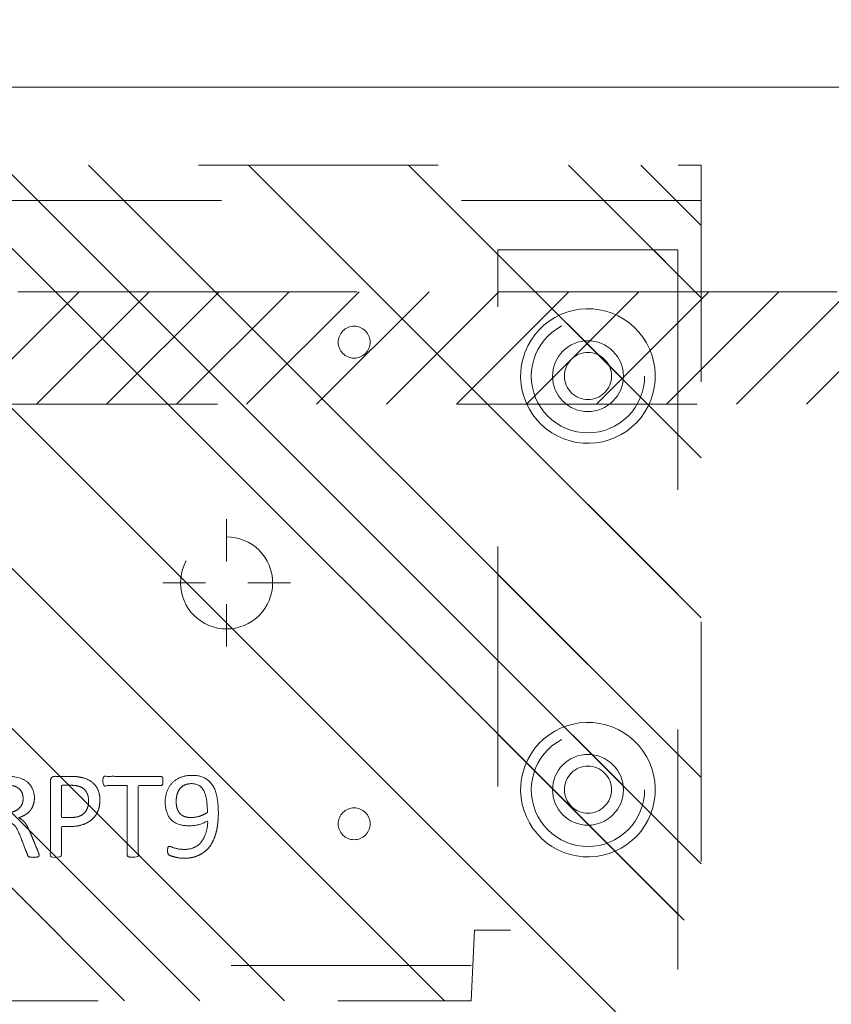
# Model space of a CAD drawing. Header units: inches. Extents: x -490 to -273, y -225 to 16.
# Tile 62 of 67: x -359.66 to -355.15, y 7.32 to 12.79. Entities that reach past the tile are written whole.
import ezdxf

# ---------------------------------------------------------------- set-up
doc = ezdxf.new("R2010")
doc.units = ezdxf.units.IN
doc.header["$LTSCALE"] = 32
doc.header["$MEASUREMENT"] = 0
doc.header["$PDMODE"] = 1
doc.header["$PDSIZE"] = -2
doc.linetypes.add('Dash Style-1', pattern=[0.083328, 0.041656, -0.041672])
for name, color, linetype, lineweight in [('DashLine', 7, 'Dash Style-1', 13), ('DashLineFill', 7, 'Dash Style-1', 13), ('Drawing', 7, 'Continuous', 18), ('Metal-DeskStructure', 7, 'Continuous', 13), ('None', 7, 'Continuous', 18), ('SolidLine', 7, 'Continuous', 15), ('Wood_1-H', 7, 'Continuous', 13)]:
    doc.layers.add(name, color=color, linetype=linetype, lineweight=lineweight)
doc.layers.add('Electrical', color=1, linetype='Dash Style-1', lineweight=15, true_color=0xff0000)
pattern_1 = [(45, (0, 0), (-1.61302, 1.93572), []), (45, (-1.0608, 1.0608), (-0.472346, 0.416761), [])]

# ---------------------------------------------------------------- blocks, each defined once
blk = doc.blocks.new('1BRPX7-Util_Bkt_Lg-M (2D)')
at = {"layer": 'DashLineFill', "linetype": 'Continuous', "lineweight": 13}
h = blk.add_hatch(dxfattribs=at)
h.set_pattern_fill('Steel', color=253, style=0, pattern_type=2)
h.set_pattern_definition(pattern_1)
edge = h.paths.add_edge_path()
edge.add_line((-4.4685, 7.4055), (-3.1299, 7.4055))
edge.add_line((-3.1299, 7.4055), (-3.1299, -2.0118))
edge.add_line((-3.1299, -2.0118), (-4.4685, -2.0118))
edge.add_line((-4.4685, -2.0118), (-4.4685, -2.1457))
edge.add_line((-4.4685, -2.1457), (-2.4213, -2.1457))
edge.add_line((-2.4213, -2.1457), (-2.4213, -2.5236))
edge.add_arc((-2.3031, -2.5236), 0.1181, 180, 270)
edge.add_line((-2.3031, -2.6417), (2.3031, -2.6417))
edge.add_arc((2.3031, -2.5236), 0.1181, 270, 360)
edge.add_line((2.4213, -2.5236), (2.4213, -2.1457))
edge.add_line((2.4213, -2.1457), (4.4685, -2.1457))
edge.add_line((4.4685, -2.1457), (4.4685, -2.0118))
edge.add_line((4.4685, -2.0118), (3.1299, -2.0118))
edge.add_line((3.1299, -2.0118), (3.1299, 7.4055))
edge.add_line((3.1299, 7.4055), (4.4685, 7.4055))
edge.add_line((4.4685, 7.4055), (4.4685, 7.5394))
edge.add_line((4.4685, 7.5394), (2.4213, 7.5394))
edge.add_line((2.4213, 7.5394), (2.4213, 7.9173))
edge.add_arc((2.3031, 7.9173), 0.1181, 0, 90)
edge.add_line((2.3031, 8.0354), (-2.3031, 8.0354))
edge.add_arc((-2.3031, 7.9173), 0.1181, 90, 180)
edge.add_line((-2.4213, 7.9173), (-2.4213, 7.5394))
edge.add_line((-2.4213, 7.5394), (-4.4685, 7.5394))
edge.add_line((-4.4685, 7.5394), (-4.4685, 7.4055))
blk = doc.blocks.new('Group-12')
at = {"layer": 'Wood_1-H', "color": 7}
blk.add_blockref('1BRPX7-Util_Bkt_Lg-M (2D)', (65.9843, -8.3071), dxfattribs=at)
blk = doc.blocks.new('Group-13')
at = {"layer": 'None'}
blk.add_blockref('Group-12', (0, 0), dxfattribs=at)
blk = doc.blocks.new('SL Utility Cabinet (2D)')
at = {"layer": 'None'}
blk.add_blockref('Group-13', (0, 0), dxfattribs=at)
at = {"layer": 'Drawing', "color": 0, "flags": 1}
for tag in ['Tag', 'Catalog', 'Option1', 'Option2', 'Option3', 'Option4', 'Option5', 'Option6', 'Option7', 'Option8', 'Option9', 'Option10', 'Option11', 'Option12', 'Custom', 'FinishGroup', 'Discount', 'Item2', 'Item3', 'Item6', 'Item8', 'Item9', 'Item10', 'Item12', 'Item13', 'Item16', 'Item18', 'Item19', 'Item20', 'Item21', 'Item22', 'Item23', 'Item24', 'Item25', 'Item1', 'Item4', 'Item5', 'Item7', 'Item11', 'Item14', 'Item15', 'Item17']:
    blk.add_attdef(tag, (-70.0249, 10.9079), '', height=0.00709, dxfattribs=at)
blk = doc.blocks.new('Group-19')
at = {"layer": 'SolidLine'}
blk.add_open_spline([(-1.1024, -2.5591), (-19.0945, -2.5591), (-37.0866, -2.5591), (-37.0866, -16.2796), (-37.0865, -30.0001), (-37.0865, -33.955), (-36.6535, -37.8861), (-34.7795, -54.8941), (-32.9055, -71.9021), (-32.4364, -74.3692), (-29.9315, -74.5671), (-19.0945, -74.5671), (-8.2575, -74.5671), (-5.7526, -74.3692), (-5.2835, -71.9021), (-3.4095, -54.8941), (-1.5355, -37.8861), (-1.1024, -33.955), (-1.1025, -30.0001), (-1.1024, -16.2796), (-1.1024, -2.5591)], degree=2, knots=[0, 0, 0, 0.17397, 0.17397, 0.306636, 0.306636, 0.344878, 0.344878, 0.510334, 0.510334, 0.534618, 0.534618, 0.639352, 0.639352, 0.663636, 0.663636, 0.829092, 0.829092, 0.867334, 0.867334, 1, 1, 1], dxfattribs=at)
blk = doc.blocks.new('Group-37')
at = {"layer": 'DashLine'}
for p, q in [((0.0002, 6.2205), (0.0002, 6.4567)), ((-0.1179, 6.1024), (-0.3541, 6.1024)), ((0.1183, 6.1024), (0.3545, 6.1024)), ((0.0002, 5.9843), (0.0002, 5.748))]:
    blk.add_line(p, q, dxfattribs=at)
at = {"layer": 'DashLine', "flags": 128}
blk.add_lwpolyline([(-0.2557, 6.1024), (-0.2545, 6.1274), (-0.2508, 6.1523), (-0.2447, 6.1766), (-0.2362, 6.2003), (-0.2255, 6.223), (-0.2126, 6.2445), (-0.1976, 6.2647), (-0.1808, 6.2833), (-0.1621, 6.3002), (-0.142, 6.3151), (-0.1204, 6.3281), (-0.0977, 6.3388), (-0.0741, 6.3472), (-0.0497, 6.3534), (-0.0249, 6.357), (0.0002, 6.3583), (0.0253, 6.357), (0.0501, 6.3534), (0.0745, 6.3472), (0.0981, 6.3388), (0.1208, 6.3281), (0.1424, 6.3151), (0.1625, 6.3002), (0.1812, 6.2833), (0.198, 6.2647), (0.213, 6.2445), (0.2259, 6.223), (0.2366, 6.2003), (0.2451, 6.1766), (0.2512, 6.1523), (0.2549, 6.1274), (0.2561, 6.1024), (0.2549, 6.0773), (0.2512, 6.0524), (0.2451, 6.0281), (0.2366, 6.0044), (0.2259, 5.9817), (0.213, 5.9602), (0.198, 5.94), (0.1812, 5.9214), (0.1625, 5.9045), (0.1424, 5.8896), (0.1208, 5.8767), (0.0981, 5.8659), (0.0745, 5.8575), (0.0501, 5.8514), (0.0253, 5.8477), (0.0002, 5.8465), (-0.0249, 5.8477), (-0.0497, 5.8514), (-0.0741, 5.8575), (-0.0977, 5.8659), (-0.1204, 5.8767), (-0.142, 5.8896), (-0.1621, 5.9045), (-0.1808, 5.9214), (-0.1976, 5.94), (-0.2126, 5.9602), (-0.2255, 5.9817), (-0.2362, 6.0044), (-0.2447, 6.0281), (-0.2508, 6.0524), (-0.2545, 6.0773)], close=True, dxfattribs=at)
blk = doc.blocks.new('Group-39')
at = {"layer": 'SolidLine', "color": 7}
for points, knots in [([(1.2823, 6.0565), (1.3118, 6.0565), (1.3709, 6.0491), (1.4262, 6.0325), (1.4742, 6.0048), (1.5093, 5.9623), (1.5314, 5.9033), (1.5314, 5.8498), (1.5259, 5.8221), (1.5176, 5.7889), (1.5093, 5.7778), (1.4982, 5.7741), (1.4816, 5.7741), (1.4724, 5.776), (1.4668, 5.7778), (1.465, 5.7815), (1.465, 5.7889), (1.4705, 5.8018), (1.4779, 5.8239), (1.4816, 5.8516), (1.4816, 5.9033), (1.4558, 5.9513), (1.4133, 5.9808), (1.3561, 5.9974), (1.3229, 5.9974), (1.334, 5.979), (1.3506, 5.9273), (1.3506, 5.8572), (1.3303, 5.8055), (1.2952, 5.776), (1.2472, 5.7612), (1.1882, 5.7612), (1.1347, 5.7796), (1.0941, 5.8166), (1.0701, 5.8719), (1.0701, 5.9402), (1.083, 5.9826), (1.1107, 6.0159), (1.1476, 6.038), (1.1956, 6.0509), (1.2509, 6.0565), (1.2823, 6.0565)], [0, 0, 0, 0.054342, 0.108683, 0.163025, 0.217366, 0.271708, 0.32605, 0.346749, 0.367448, 0.408846, 0.429545, 0.450244, 0.466803, 0.483362, 0.499922, 0.516481, 0.53304, 0.549599, 0.566158, 0.582718, 0.612524, 0.642331, 0.672137, 0.701944, 0.701944, 0.721255, 0.740567, 0.762023, 0.78348, 0.804937, 0.826394, 0.847851, 0.869308, 0.890765, 0.912222, 0.926851, 0.941481, 0.956111, 0.970741, 0.98537, 1, 1, 1]), ([(1.2768, 5.9956), (1.2325, 5.9956), (1.1411, 5.979), (1.1162, 5.9291), (1.1162, 5.8848), (1.1328, 5.8516), (1.1605, 5.8313), (1.1956, 5.8221), (1.2343, 5.8221), (1.2675, 5.8313), (1.2915, 5.8498), (1.3044, 5.8811), (1.3044, 5.931), (1.2878, 5.979), (1.2768, 5.9956)], [0, 0, 0, 0.066007, 0.19802, 0.264026, 0.330033, 0.39604, 0.462046, 0.528053, 0.60066, 0.673267, 0.745875, 0.818482, 0.909241, 1, 1, 1]), ([(1.1014, 5.7482), (1.1074, 5.7482), (1.118, 5.7482), (1.1236, 5.7445), (1.1273, 5.739), (1.1273, 5.6744), (1.1273, 5.6116), (1.3211, 5.6116), (1.5185, 5.6116), (1.5222, 5.608), (1.5241, 5.6006), (1.5259, 5.5895), (1.5259, 5.5729), (1.5241, 5.5618), (1.5222, 5.5544), (1.5185, 5.5507), (1.3211, 5.5507), (1.1273, 5.5507), (1.1273, 5.488), (1.1273, 5.4234), (1.1236, 5.4179), (1.118, 5.416), (1.1088, 5.4142), (1.0959, 5.4142), (1.0848, 5.416), (1.0793, 5.4179), (1.0756, 5.4234), (1.0756, 5.5812), (1.0756, 5.739), (1.0793, 5.7445), (1.0848, 5.7482), (1.0959, 5.7482), (1.1014, 5.7482)], [0, 0, 0, 0.003046, 0.005389, 0.007733, 0.010076, 0.089744, 0.089744, 0.335779, 0.340465, 0.345152, 0.349838, 0.354524, 0.360382, 0.36624, 0.372099, 0.377957, 0.6855, 0.6855, 0.785085, 0.788014, 0.790943, 0.793872, 0.796801, 0.798998, 0.801195, 0.803391, 0.805588, 0.991213, 0.99341, 0.995606, 0.997803, 1, 1, 1]), ([(1.2066, 5.3983), (1.2417, 5.3983), (1.2952, 5.3761), (1.3321, 5.3355), (1.3543, 5.2765), (1.3543, 5.2091), (1.3543, 5.1842), (1.4345, 5.1842), (1.5185, 5.1842), (1.5222, 5.1805), (1.5241, 5.1731), (1.5259, 5.162), (1.5259, 5.1454), (1.5241, 5.1344), (1.5222, 5.127), (1.5185, 5.1233), (1.3081, 5.1233), (1.0885, 5.1233), (1.0756, 5.1381), (1.0756, 5.1953), (1.0756, 5.258), (1.0793, 5.2839), (1.0867, 5.3208), (1.1088, 5.3577), (1.1402, 5.3854), (1.1826, 5.3983), (1.2066, 5.3983)], [0, 0, 0, 0.066268, 0.132535, 0.198803, 0.26507, 0.303966, 0.303966, 0.429297, 0.43506, 0.440822, 0.446584, 0.452347, 0.456957, 0.461567, 0.466177, 0.470786, 0.728938, 0.745073, 0.761208, 0.845107, 0.870922, 0.896738, 0.922553, 0.948369, 0.974184, 1, 1, 1]), ([(1.2122, 5.3355), (1.1845, 5.3355), (1.1476, 5.3152), (1.131, 5.2857), (1.1254, 5.2543), (1.1254, 5.211), (1.1254, 5.1842), (1.2149, 5.1842), (1.3044, 5.1842), (1.3044, 5.211), (1.3044, 5.2635), (1.2915, 5.3005), (1.2657, 5.3244), (1.2325, 5.3355), (1.2122, 5.3355)], [0, 0, 0, 0.053098, 0.106195, 0.159293, 0.212391, 0.297937, 0.297937, 0.584068, 0.584068, 0.669615, 0.752211, 0.834807, 0.917404, 1, 1, 1]), ([(1.5148, 5.0603), (1.5185, 5.0603), (1.5222, 5.0584), (1.5241, 5.0511), (1.5259, 5.0381), (1.5259, 5.0197), (1.5241, 5.0086), (1.5222, 5.0012), (1.5167, 4.9975), (1.5111, 4.9957), (1.4585, 4.9754), (1.4059, 4.9551), (1.3875, 4.9477), (1.358, 4.9329), (1.3358, 4.9108), (1.3247, 4.8813), (1.3247, 4.8416), (1.3247, 4.8222), (1.4198, 4.8222), (1.5185, 4.8222), (1.5222, 4.8185), (1.5241, 4.8111), (1.5259, 4.8001), (1.5259, 4.7835), (1.5241, 4.7724), (1.5222, 4.765), (1.5185, 4.7613), (1.3072, 4.7613), (1.0867, 4.7613), (1.0756, 4.7761), (1.0756, 4.8314), (1.0756, 4.896), (1.0774, 4.9182), (1.0793, 4.9274), (1.083, 4.9532), (1.1033, 4.9938), (1.1328, 5.0197), (1.1716, 5.0344), (1.2159, 5.0344), (1.2528, 5.0215), (1.2805, 4.9994), (1.2989, 4.9662), (1.3063, 4.9477), (1.3118, 4.9588), (1.3266, 4.9772), (1.3469, 4.992), (1.3746, 5.0049), (1.3912, 5.0123), (1.4401, 5.0326), (1.489, 5.0529), (1.5019, 5.0584), (1.513, 5.0603), (1.5148, 5.0603)], [0, 0, 0, 0.004018, 0.008035, 0.012053, 0.01607, 0.020088, 0.024105, 0.028123, 0.03214, 0.03214, 0.070951, 0.070951, 0.084634, 0.098317, 0.112001, 0.125684, 0.138745, 0.138745, 0.202807, 0.205295, 0.207782, 0.21027, 0.212758, 0.214748, 0.216739, 0.218729, 0.220719, 0.332671, 0.339637, 0.346603, 0.391882, 0.407555, 0.423229, 0.423229, 0.466696, 0.510164, 0.553631, 0.597099, 0.640566, 0.684033, 0.727501, 0.770968, 0.770968, 0.798042, 0.825115, 0.852188, 0.879262, 0.879262, 0.958132, 0.958132, 0.979066, 1, 1, 1]), ([(1.2011, 4.9717), (1.1734, 4.9717), (1.1383, 4.9477), (1.1291, 4.92), (1.1273, 4.9108), (1.1254, 4.8887), (1.1254, 4.8471), (1.1254, 4.8222), (1.2011, 4.8222), (1.2768, 4.8222), (1.2768, 4.8508), (1.2768, 4.9034), (1.2657, 4.9366), (1.2435, 4.9606), (1.2159, 4.9717), (1.2011, 4.9717)], [0, 0, 0, 0.142515, 0.285031, 0.285031, 0.330993, 0.376955, 0.445899, 0.445899, 0.655281, 0.655281, 0.734439, 0.800829, 0.867219, 0.93361, 1, 1, 1]), ([(1.3949, 4.694), (1.417, 4.694), (1.4521, 4.6829), (1.4816, 4.6644), (1.5019, 4.6367), (1.5241, 4.5869), (1.5241, 4.4799), (1.5241, 4.4134), (1.513, 4.3987), (1.2998, 4.3987), (1.0867, 4.3987), (1.0756, 4.4134), (1.0756, 4.4716), (1.0756, 4.5629), (1.0922, 4.6146), (1.1199, 4.6478), (1.1623, 4.6663), (1.2048, 4.6663), (1.2343, 4.6589), (1.2583, 4.6441), (1.2786, 4.6201), (1.2841, 4.6072), (1.2878, 4.6257), (1.3063, 4.6571), (1.334, 4.681), (1.3727, 4.694), (1.3949, 4.694)], [0, 0, 0, 0.031455, 0.06291, 0.094366, 0.125821, 0.188731, 0.266159, 0.275837, 0.285516, 0.435531, 0.44521, 0.454888, 0.521427, 0.574659, 0.627891, 0.681123, 0.734355, 0.762747, 0.791139, 0.819531, 0.847924, 0.847924, 0.885943, 0.923962, 0.961981, 1, 1, 1]), ([(1.1956, 4.6054), (1.1789, 4.6054), (1.1531, 4.5961), (1.1347, 4.5758), (1.1254, 4.5445), (1.1254, 4.4891), (1.1254, 4.4577), (1.1974, 4.4577), (1.2694, 4.4577), (1.2694, 4.4919), (1.2694, 4.5482), (1.2583, 4.5777), (1.238, 4.5961), (1.2103, 4.6054), (1.1956, 4.6054)], [0, 0, 0, 0.074499, 0.148998, 0.223496, 0.297995, 0.395417, 0.395417, 0.61891, 0.61891, 0.724928, 0.793696, 0.862464, 0.931232, 1, 1, 1]), ([(1.3986, 4.6312), (1.3783, 4.6312), (1.3487, 4.6183), (1.3284, 4.5943), (1.3174, 4.5574), (1.3174, 4.4937), (1.3174, 4.4577), (1.3958, 4.4577), (1.4742, 4.4577), (1.4742, 4.5011), (1.4742, 4.5851), (1.4465, 4.6183), (1.417, 4.6312), (1.3986, 4.6312)], [0, 0, 0, 0.079156, 0.158312, 0.237468, 0.316624, 0.419526, 0.419526, 0.643799, 0.643799, 0.767809, 0.883905, 0.941952, 1, 1, 1]), ([(1.5001, 4.3229), (1.5074, 4.3229), (1.5213, 4.3201), (1.5241, 4.3118), (1.5241, 4.1927), (1.5241, 4.0737), (1.5222, 4.07), (1.5167, 4.0663), (1.5074, 4.0645), (1.4945, 4.0645), (1.4853, 4.0663), (1.4798, 4.0682), (1.4761, 4.0737), (1.4761, 4.1226), (1.4761, 4.1697), (1.3063, 4.1697), (1.1365, 4.1697), (1.1623, 4.1263), (1.1882, 4.0829), (1.19, 4.0774), (1.1919, 4.0682), (1.1882, 4.0645), (1.1771, 4.0626), (1.1646, 4.0626), (1.155, 4.0626), (1.1494, 4.0645), (1.1457, 4.0682), (1.1439, 4.0719), (1.1107, 4.1235), (1.0774, 4.1752), (1.0756, 4.1771), (1.0756, 4.1807), (1.0738, 4.1863), (1.0738, 4.2034), (1.0738, 4.2214), (1.0774, 4.2269), (1.0811, 4.2287), (1.2795, 4.2287), (1.4761, 4.2287), (1.4761, 4.2693), (1.4761, 4.3136), (1.4798, 4.3173), (1.4853, 4.321), (1.4945, 4.3229), (1.5001, 4.3229)], [0, 0, 0, 0.00261, 0.007831, 0.010441, 0.176195, 0.178805, 0.181415, 0.184026, 0.186636, 0.188594, 0.190551, 0.192509, 0.194467, 0.244389, 0.244389, 0.424498, 0.424498, 0.47805, 0.47805, 0.484241, 0.490432, 0.496622, 0.502813, 0.507071, 0.510941, 0.514811, 0.518682, 0.518682, 0.576295, 0.576295, 0.578743, 0.58119, 0.583638, 0.590247, 0.593184, 0.596122, 0.599059, 0.911881, 0.911881, 0.976501, 0.982376, 0.988251, 0.994125, 1, 1, 1])]:
    blk.add_open_spline(points, degree=2, knots=knots, dxfattribs=at)
blk = doc.blocks.new('1BRPT9-Bracket (2D)')
at = {"layer": 'DashLineFill', "linetype": 'Continuous', "lineweight": 13}
h = blk.add_hatch(dxfattribs=at)
h.set_pattern_fill('Steel', color=253, style=0, pattern_type=2)
h.set_pattern_definition(pattern_1)
edge = h.paths.add_edge_path()
edge.add_arc((1.6779, -8.4882), 0.252, 270, 360)
edge.add_line((1.9299, -8.4882), (1.9299, -7.4803))
edge.add_line((1.9299, -7.4803), (2.3236, -7.4803))
edge.add_line((2.3236, -7.4803), (2.3236, 7.4611))
edge.add_line((2.3236, 7.4611), (1.9299, 7.4803))
edge.add_line((1.9299, 7.4803), (1.9299, 8.4882))
edge.add_arc((1.6779, 8.4882), 0.252, 360, 450)
edge.add_line((1.6779, 8.7402), (-2.3221, 8.7402))
edge.add_line((-2.3221, 8.7402), (-2.3221, -8.7402))
edge.add_line((-2.3221, -8.7402), (1.6779, -8.7402))
h = blk.add_hatch(dxfattribs=at)
h.set_pattern_fill('Steel', color=253, style=0, pattern_type=2)
h.set_pattern_definition(pattern_1)
h.paths.add_polyline_path([(-1.1488, 8.4252), (-1.118, 8.4237), (-1.0874, 8.4191), (-1.0574, 8.4116), (-1.0283, 8.4012), (-1.0004, 8.388), (-0.9739, 8.3721), (-0.949, 8.3537), (-0.9261, 8.3329), (-0.9054, 8.31), (-0.887, 8.2852), (-0.8711, 8.2587), (-0.8579, 8.2308), (-0.8474, 8.2017), (-0.8399, 8.1717), (-0.8354, 8.1411), (-0.8339, 8.1102), (-0.8354, 8.0794), (-0.8399, 8.0488), (-0.8474, 8.0188), (-0.8579, 7.9897), (-0.8711, 7.9618), (-0.887, 7.9353), (-0.9054, 7.9104), (-0.9261, 7.8875), (-0.949, 7.8668), (-0.9739, 7.8484), (-1.0004, 7.8325), (-1.0283, 7.8193), (-1.0574, 7.8088), (-1.0874, 7.8013), (-1.118, 7.7968), (-1.1488, 7.7953), (-1.1797, 7.7968), (-1.2103, 7.8013), (-1.2403, 7.8088), (-1.2694, 7.8193), (-1.2973, 7.8325), (-1.3238, 7.8484), (-1.3486, 7.8668), (-1.3716, 7.8875), (-1.3923, 7.9104), (-1.4107, 7.9353), (-1.4266, 7.9618), (-1.4398, 7.9897), (-1.4502, 8.0188), (-1.4577, 8.0488), (-1.4623, 8.0794), (-1.4638, 8.1102), (-1.4623, 8.1411), (-1.4577, 8.1717), (-1.4502, 8.2017), (-1.4398, 8.2308), (-1.4266, 8.2587), (-1.4107, 8.2852), (-1.3923, 8.31), (-1.3716, 8.3329), (-1.3486, 8.3537), (-1.3238, 8.3721), (-1.2973, 8.388), (-1.2694, 8.4012), (-1.2403, 8.4116), (-1.2103, 8.4191), (-1.1797, 8.4237)])
h = blk.add_hatch(dxfattribs=at)
h.set_pattern_fill('Steel', color=253, style=0, pattern_type=2)
h.set_pattern_definition(pattern_1)
h.paths.add_polyline_path([(1.1504, 8.4252), (1.1812, 8.4237), (1.2118, 8.4191), (1.2418, 8.4116), (1.2709, 8.4012), (1.2988, 8.388), (1.3254, 8.3721), (1.3502, 8.3537), (1.3731, 8.3329), (1.3938, 8.31), (1.4123, 8.2852), (1.4281, 8.2587), (1.4414, 8.2308), (1.4518, 8.2017), (1.4593, 8.1717), (1.4638, 8.1411), (1.4653, 8.1102), (1.4638, 8.0794), (1.4593, 8.0488), (1.4518, 8.0188), (1.4414, 7.9897), (1.4281, 7.9618), (1.4123, 7.9353), (1.3938, 7.9104), (1.3731, 7.8875), (1.3502, 7.8668), (1.3254, 7.8484), (1.2988, 7.8325), (1.2709, 7.8193), (1.2418, 7.8088), (1.2118, 7.8013), (1.1812, 7.7968), (1.1504, 7.7953), (1.1195, 7.7968), (1.0889, 7.8013), (1.0589, 7.8088), (1.0298, 7.8193), (1.0019, 7.8325), (0.9754, 7.8484), (0.9506, 7.8668), (0.9277, 7.8875), (0.9069, 7.9104), (0.8885, 7.9353), (0.8726, 7.9618), (0.8594, 7.9897), (0.849, 8.0188), (0.8415, 8.0488), (0.8369, 8.0794), (0.8354, 8.1102), (0.8369, 8.1411), (0.8415, 8.1717), (0.849, 8.2017), (0.8594, 8.2308), (0.8726, 8.2587), (0.8885, 8.2852), (0.9069, 8.31), (0.9277, 8.3329), (0.9506, 8.3537), (0.9754, 8.3721), (1.0019, 8.388), (1.0298, 8.4012), (1.0589, 8.4116), (1.0889, 8.4191), (1.1195, 8.4237)])
h = blk.add_hatch(dxfattribs=at)
h.set_pattern_fill('Steel', color=253, style=0, pattern_type=2)
h.set_pattern_definition(pattern_1)
h.paths.add_polyline_path([(-1.1488, 8.3071), (-1.1295, 8.3061), (-1.1104, 8.3033), (-1.0917, 8.2986), (-1.0735, 8.2921), (-1.056, 8.2838), (-1.0395, 8.2739), (-1.024, 8.2624), (-1.0096, 8.2494), (-0.9967, 8.2351), (-0.9852, 8.2196), (-0.9752, 8.203), (-0.967, 8.1856), (-0.9605, 8.1674), (-0.9558, 8.1486), (-0.9529, 8.1295), (-0.952, 8.1102), (-0.9529, 8.0909), (-0.9558, 8.0718), (-0.9605, 8.0531), (-0.967, 8.0349), (-0.9752, 8.0174), (-0.9852, 8.0009), (-0.9967, 7.9854), (-1.0096, 7.971), (-1.024, 7.9581), (-1.0395, 7.9466), (-1.056, 7.9366), (-1.0735, 7.9284), (-1.0917, 7.9219), (-1.1104, 7.9172), (-1.1295, 7.9143), (-1.1488, 7.9134), (-1.1681, 7.9143), (-1.1872, 7.9172), (-1.206, 7.9219), (-1.2242, 7.9284), (-1.2416, 7.9366), (-1.2582, 7.9466), (-1.2737, 7.9581), (-1.288, 7.971), (-1.301, 7.9854), (-1.3125, 8.0009), (-1.3224, 8.0174), (-1.3307, 8.0349), (-1.3372, 8.0531), (-1.3419, 8.0718), (-1.3447, 8.0909), (-1.3457, 8.1102), (-1.3447, 8.1295), (-1.3419, 8.1486), (-1.3372, 8.1674), (-1.3307, 8.1856), (-1.3224, 8.203), (-1.3125, 8.2196), (-1.301, 8.2351), (-1.288, 8.2494), (-1.2737, 8.2624), (-1.2582, 8.2739), (-1.2416, 8.2838), (-1.2242, 8.2921), (-1.206, 8.2986), (-1.1872, 8.3033), (-1.1681, 8.3061)])
h = blk.add_hatch(dxfattribs=at)
h.set_pattern_fill('Steel', color=253, style=0, pattern_type=2)
h.set_pattern_definition(pattern_1)
h.paths.add_polyline_path([(1.1504, 8.3071), (1.1697, 8.3061), (1.1888, 8.3033), (1.2075, 8.2986), (1.2257, 8.2921), (1.2432, 8.2838), (1.2597, 8.2739), (1.2753, 8.2624), (1.2896, 8.2494), (1.3025, 8.2351), (1.314, 8.2196), (1.324, 8.203), (1.3322, 8.1856), (1.3387, 8.1674), (1.3434, 8.1486), (1.3463, 8.1295), (1.3472, 8.1102), (1.3463, 8.0909), (1.3434, 8.0718), (1.3387, 8.0531), (1.3322, 8.0349), (1.324, 8.0174), (1.314, 8.0009), (1.3025, 7.9854), (1.2896, 7.971), (1.2753, 7.9581), (1.2597, 7.9466), (1.2432, 7.9366), (1.2257, 7.9284), (1.2075, 7.9219), (1.1888, 7.9172), (1.1697, 7.9143), (1.1504, 7.9134), (1.1311, 7.9143), (1.112, 7.9172), (1.0932, 7.9219), (1.075, 7.9284), (1.0576, 7.9366), (1.041, 7.9466), (1.0255, 7.9581), (1.0112, 7.971), (0.9982, 7.9854), (0.9867, 8.0009), (0.9768, 8.0174), (0.9685, 8.0349), (0.962, 8.0531), (0.9573, 8.0718), (0.9545, 8.0909), (0.9535, 8.1102), (0.9545, 8.1295), (0.9573, 8.1486), (0.962, 8.1674), (0.9685, 8.1856), (0.9768, 8.203), (0.9867, 8.2196), (0.9982, 8.2351), (1.0112, 8.2494), (1.0255, 8.2624), (1.041, 8.2739), (1.0576, 8.2838), (1.075, 8.2921), (1.0932, 8.2986), (1.112, 8.3033), (1.1311, 8.3061)])
h = blk.add_hatch(dxfattribs=at)
h.set_pattern_fill('Steel', color=253, style=0, pattern_type=2)
h.set_pattern_definition(pattern_1)
h.paths.add_polyline_path([(-1.3378, 6.8996), (-1.3291, 6.8992), (-1.3205, 6.8979), (-1.3121, 6.8958), (-1.3039, 6.8929), (-1.2961, 6.8891), (-1.2886, 6.8847), (-1.2816, 6.8795), (-1.2752, 6.8737), (-1.2693, 6.8672), (-1.2642, 6.8602), (-1.2597, 6.8528), (-1.256, 6.8449), (-1.253, 6.8367), (-1.2509, 6.8283), (-1.2497, 6.8197), (-1.2492, 6.811), (-1.2497, 6.8023), (-1.2509, 6.7937), (-1.253, 6.7853), (-1.256, 6.7771), (-1.2597, 6.7693), (-1.2642, 6.7618), (-1.2693, 6.7548), (-1.2752, 6.7484), (-1.2816, 6.7425), (-1.2886, 6.7374), (-1.2961, 6.7329), (-1.3039, 6.7292), (-1.3121, 6.7263), (-1.3205, 6.7241), (-1.3291, 6.7229), (-1.3378, 6.7224), (-1.3465, 6.7229), (-1.3551, 6.7241), (-1.3635, 6.7263), (-1.3717, 6.7292), (-1.3796, 6.7329), (-1.387, 6.7374), (-1.394, 6.7425), (-1.4005, 6.7484), (-1.4063, 6.7548), (-1.4115, 6.7618), (-1.4159, 6.7693), (-1.4197, 6.7771), (-1.4226, 6.7853), (-1.4247, 6.7937), (-1.426, 6.8023), (-1.4264, 6.811), (-1.426, 6.8197), (-1.4247, 6.8283), (-1.4226, 6.8367), (-1.4197, 6.8449), (-1.4159, 6.8528), (-1.4115, 6.8602), (-1.4063, 6.8672), (-1.4005, 6.8737), (-1.394, 6.8795), (-1.387, 6.8847), (-1.3796, 6.8891), (-1.3717, 6.8929), (-1.3635, 6.8958), (-1.3551, 6.8979), (-1.3465, 6.8992)])
h = blk.add_hatch(dxfattribs=at)
h.set_pattern_fill('Steel', color=253, style=0, pattern_type=2)
h.set_pattern_definition(pattern_1)
h.paths.add_polyline_path([(1.3393, 6.8996), (1.348, 6.8992), (1.3566, 6.8979), (1.3651, 6.8958), (1.3732, 6.8929), (1.3811, 6.8891), (1.3886, 6.8847), (1.3955, 6.8795), (1.402, 6.8737), (1.4078, 6.8672), (1.413, 6.8602), (1.4175, 6.8528), (1.4212, 6.8449), (1.4241, 6.8367), (1.4262, 6.8283), (1.4275, 6.8197), (1.4279, 6.811), (1.4275, 6.8023), (1.4262, 6.7937), (1.4241, 6.7853), (1.4212, 6.7771), (1.4175, 6.7693), (1.413, 6.7618), (1.4078, 6.7548), (1.402, 6.7484), (1.3955, 6.7425), (1.3886, 6.7374), (1.3811, 6.7329), (1.3732, 6.7292), (1.3651, 6.7263), (1.3566, 6.7241), (1.348, 6.7229), (1.3393, 6.7224), (1.3307, 6.7229), (1.3221, 6.7241), (1.3136, 6.7263), (1.3054, 6.7292), (1.2976, 6.7329), (1.2901, 6.7374), (1.2832, 6.7425), (1.2767, 6.7484), (1.2709, 6.7548), (1.2657, 6.7618), (1.2612, 6.7693), (1.2575, 6.7771), (1.2546, 6.7853), (1.2525, 6.7937), (1.2512, 6.8023), (1.2508, 6.811), (1.2512, 6.8197), (1.2525, 6.8283), (1.2546, 6.8367), (1.2575, 6.8449), (1.2612, 6.8528), (1.2657, 6.8602), (1.2709, 6.8672), (1.2767, 6.8737), (1.2832, 6.8795), (1.2901, 6.8847), (1.2976, 6.8891), (1.3054, 6.8929), (1.3136, 6.8958), (1.3221, 6.8979), (1.3307, 6.8992)])
at = {"layer": 'DashLineFill'}
for p, q in [((-2.1252, 8.7402), (-2.1252, -8.7402)), ((2.1268, 7.4611), (2.1268, -7.4803))]:
    blk.add_line(p, q, dxfattribs=at)
at = {"layer": 'DashLineFill', "flags": 128}
blk.add_lwpolyline([(1.6779, -8.7402, 0.414214), (1.9299, -8.4882), (1.9299, -7.4803), (2.3236, -7.4803), (2.3236, 7.4611), (1.9299, 7.4803), (1.9299, 8.4882, 0.414214), (1.6779, 8.7402), (-2.3221, 8.7402), (-2.3221, -8.7402)], format="xyb", close=True, dxfattribs=at)
for points in [[(-1.1488, 8.4252), (-1.118, 8.4237), (-1.0874, 8.4191), (-1.0574, 8.4116), (-1.0283, 8.4012), (-1.0004, 8.388), (-0.9739, 8.3721), (-0.949, 8.3537), (-0.9261, 8.3329), (-0.9054, 8.31), (-0.887, 8.2852), (-0.8711, 8.2587), (-0.8579, 8.2308), (-0.8474, 8.2017), (-0.8399, 8.1717), (-0.8354, 8.1411), (-0.8339, 8.1102), (-0.8354, 8.0794), (-0.8399, 8.0488), (-0.8474, 8.0188), (-0.8579, 7.9897), (-0.8711, 7.9618), (-0.887, 7.9353), (-0.9054, 7.9104), (-0.9261, 7.8875), (-0.949, 7.8668), (-0.9739, 7.8484), (-1.0004, 7.8325), (-1.0283, 7.8193), (-1.0574, 7.8088), (-1.0874, 7.8013), (-1.118, 7.7968), (-1.1488, 7.7953), (-1.1797, 7.7968), (-1.2103, 7.8013), (-1.2403, 7.8088), (-1.2694, 7.8193), (-1.2973, 7.8325), (-1.3238, 7.8484), (-1.3486, 7.8668), (-1.3716, 7.8875), (-1.3923, 7.9104), (-1.4107, 7.9353), (-1.4266, 7.9618), (-1.4398, 7.9897), (-1.4502, 8.0188), (-1.4577, 8.0488), (-1.4623, 8.0794), (-1.4638, 8.1102), (-1.4623, 8.1411), (-1.4577, 8.1717), (-1.4502, 8.2017), (-1.4398, 8.2308), (-1.4266, 8.2587), (-1.4107, 8.2852), (-1.3923, 8.31), (-1.3716, 8.3329), (-1.3486, 8.3537), (-1.3238, 8.3721), (-1.2973, 8.388), (-1.2694, 8.4012), (-1.2403, 8.4116), (-1.2103, 8.4191), (-1.1797, 8.4237)], [(1.1504, 8.4252), (1.1812, 8.4237), (1.2118, 8.4191), (1.2418, 8.4116), (1.2709, 8.4012), (1.2988, 8.388), (1.3254, 8.3721), (1.3502, 8.3537), (1.3731, 8.3329), (1.3938, 8.31), (1.4123, 8.2852), (1.4281, 8.2587), (1.4414, 8.2308), (1.4518, 8.2017), (1.4593, 8.1717), (1.4638, 8.1411), (1.4653, 8.1102), (1.4638, 8.0794), (1.4593, 8.0488), (1.4518, 8.0188), (1.4414, 7.9897), (1.4281, 7.9618), (1.4123, 7.9353), (1.3938, 7.9104), (1.3731, 7.8875), (1.3502, 7.8668), (1.3254, 7.8484), (1.2988, 7.8325), (1.2709, 7.8193), (1.2418, 7.8088), (1.2118, 7.8013), (1.1812, 7.7968), (1.1504, 7.7953), (1.1195, 7.7968), (1.0889, 7.8013), (1.0589, 7.8088), (1.0298, 7.8193), (1.0019, 7.8325), (0.9754, 7.8484), (0.9506, 7.8668), (0.9277, 7.8875), (0.9069, 7.9104), (0.8885, 7.9353), (0.8726, 7.9618), (0.8594, 7.9897), (0.849, 8.0188), (0.8415, 8.0488), (0.8369, 8.0794), (0.8354, 8.1102), (0.8369, 8.1411), (0.8415, 8.1717), (0.849, 8.2017), (0.8594, 8.2308), (0.8726, 8.2587), (0.8885, 8.2852), (0.9069, 8.31), (0.9277, 8.3329), (0.9506, 8.3537), (0.9754, 8.3721), (1.0019, 8.388), (1.0298, 8.4012), (1.0589, 8.4116), (1.0889, 8.4191), (1.1195, 8.4237)], [(-1.1488, 8.3071), (-1.1295, 8.3061), (-1.1104, 8.3033), (-1.0917, 8.2986), (-1.0735, 8.2921), (-1.056, 8.2838), (-1.0395, 8.2739), (-1.024, 8.2624), (-1.0096, 8.2494), (-0.9967, 8.2351), (-0.9852, 8.2196), (-0.9752, 8.203), (-0.967, 8.1856), (-0.9605, 8.1674), (-0.9558, 8.1486), (-0.9529, 8.1295), (-0.952, 8.1102), (-0.9529, 8.0909), (-0.9558, 8.0718), (-0.9605, 8.0531), (-0.967, 8.0349), (-0.9752, 8.0174), (-0.9852, 8.0009), (-0.9967, 7.9854), (-1.0096, 7.971), (-1.024, 7.9581), (-1.0395, 7.9466), (-1.056, 7.9366), (-1.0735, 7.9284), (-1.0917, 7.9219), (-1.1104, 7.9172), (-1.1295, 7.9143), (-1.1488, 7.9134), (-1.1681, 7.9143), (-1.1872, 7.9172), (-1.206, 7.9219), (-1.2242, 7.9284), (-1.2416, 7.9366), (-1.2582, 7.9466), (-1.2737, 7.9581), (-1.288, 7.971), (-1.301, 7.9854), (-1.3125, 8.0009), (-1.3224, 8.0174), (-1.3307, 8.0349), (-1.3372, 8.0531), (-1.3419, 8.0718), (-1.3447, 8.0909), (-1.3457, 8.1102), (-1.3447, 8.1295), (-1.3419, 8.1486), (-1.3372, 8.1674), (-1.3307, 8.1856), (-1.3224, 8.203), (-1.3125, 8.2196), (-1.301, 8.2351), (-1.288, 8.2494), (-1.2737, 8.2624), (-1.2582, 8.2739), (-1.2416, 8.2838), (-1.2242, 8.2921), (-1.206, 8.2986), (-1.1872, 8.3033), (-1.1681, 8.3061)], [(1.1504, 8.3071), (1.1697, 8.3061), (1.1888, 8.3033), (1.2075, 8.2986), (1.2257, 8.2921), (1.2432, 8.2838), (1.2597, 8.2739), (1.2753, 8.2624), (1.2896, 8.2494), (1.3025, 8.2351), (1.314, 8.2196), (1.324, 8.203), (1.3322, 8.1856), (1.3387, 8.1674), (1.3434, 8.1486), (1.3463, 8.1295), (1.3472, 8.1102), (1.3463, 8.0909), (1.3434, 8.0718), (1.3387, 8.0531), (1.3322, 8.0349), (1.324, 8.0174), (1.314, 8.0009), (1.3025, 7.9854), (1.2896, 7.971), (1.2753, 7.9581), (1.2597, 7.9466), (1.2432, 7.9366), (1.2257, 7.9284), (1.2075, 7.9219), (1.1888, 7.9172), (1.1697, 7.9143), (1.1504, 7.9134), (1.1311, 7.9143), (1.112, 7.9172), (1.0932, 7.9219), (1.075, 7.9284), (1.0576, 7.9366), (1.041, 7.9466), (1.0255, 7.9581), (1.0112, 7.971), (0.9982, 7.9854), (0.9867, 8.0009), (0.9768, 8.0174), (0.9685, 8.0349), (0.962, 8.0531), (0.9573, 8.0718), (0.9545, 8.0909), (0.9535, 8.1102), (0.9545, 8.1295), (0.9573, 8.1486), (0.962, 8.1674), (0.9685, 8.1856), (0.9768, 8.203), (0.9867, 8.2196), (0.9982, 8.2351), (1.0112, 8.2494), (1.0255, 8.2624), (1.041, 8.2739), (1.0576, 8.2838), (1.075, 8.2921), (1.0932, 8.2986), (1.112, 8.3033), (1.1311, 8.3061)], [(-1.3378, 6.8996), (-1.3291, 6.8992), (-1.3205, 6.8979), (-1.3121, 6.8958), (-1.3039, 6.8929), (-1.2961, 6.8891), (-1.2886, 6.8847), (-1.2816, 6.8795), (-1.2752, 6.8737), (-1.2693, 6.8672), (-1.2642, 6.8602), (-1.2597, 6.8528), (-1.256, 6.8449), (-1.253, 6.8367), (-1.2509, 6.8283), (-1.2497, 6.8197), (-1.2492, 6.811), (-1.2497, 6.8023), (-1.2509, 6.7937), (-1.253, 6.7853), (-1.256, 6.7771), (-1.2597, 6.7693), (-1.2642, 6.7618), (-1.2693, 6.7548), (-1.2752, 6.7484), (-1.2816, 6.7425), (-1.2886, 6.7374), (-1.2961, 6.7329), (-1.3039, 6.7292), (-1.3121, 6.7263), (-1.3205, 6.7241), (-1.3291, 6.7229), (-1.3378, 6.7224), (-1.3465, 6.7229), (-1.3551, 6.7241), (-1.3635, 6.7263), (-1.3717, 6.7292), (-1.3796, 6.7329), (-1.387, 6.7374), (-1.394, 6.7425), (-1.4005, 6.7484), (-1.4063, 6.7548), (-1.4115, 6.7618), (-1.4159, 6.7693), (-1.4197, 6.7771), (-1.4226, 6.7853), (-1.4247, 6.7937), (-1.426, 6.8023), (-1.4264, 6.811), (-1.426, 6.8197), (-1.4247, 6.8283), (-1.4226, 6.8367), (-1.4197, 6.8449), (-1.4159, 6.8528), (-1.4115, 6.8602), (-1.4063, 6.8672), (-1.4005, 6.8737), (-1.394, 6.8795), (-1.387, 6.8847), (-1.3796, 6.8891), (-1.3717, 6.8929), (-1.3635, 6.8958), (-1.3551, 6.8979), (-1.3465, 6.8992)], [(1.3393, 6.8996), (1.348, 6.8992), (1.3566, 6.8979), (1.3651, 6.8958), (1.3732, 6.8929), (1.3811, 6.8891), (1.3886, 6.8847), (1.3955, 6.8795), (1.402, 6.8737), (1.4078, 6.8672), (1.413, 6.8602), (1.4175, 6.8528), (1.4212, 6.8449), (1.4241, 6.8367), (1.4262, 6.8283), (1.4275, 6.8197), (1.4279, 6.811), (1.4275, 6.8023), (1.4262, 6.7937), (1.4241, 6.7853), (1.4212, 6.7771), (1.4175, 6.7693), (1.413, 6.7618), (1.4078, 6.7548), (1.402, 6.7484), (1.3955, 6.7425), (1.3886, 6.7374), (1.3811, 6.7329), (1.3732, 6.7292), (1.3651, 6.7263), (1.3566, 6.7241), (1.348, 6.7229), (1.3393, 6.7224), (1.3307, 6.7229), (1.3221, 6.7241), (1.3136, 6.7263), (1.3054, 6.7292), (1.2976, 6.7329), (1.2901, 6.7374), (1.2832, 6.7425), (1.2767, 6.7484), (1.2709, 6.7548), (1.2657, 6.7618), (1.2612, 6.7693), (1.2575, 6.7771), (1.2546, 6.7853), (1.2525, 6.7937), (1.2512, 6.8023), (1.2508, 6.811), (1.2512, 6.8197), (1.2525, 6.8283), (1.2546, 6.8367), (1.2575, 6.8449), (1.2612, 6.8528), (1.2657, 6.8602), (1.2709, 6.8672), (1.2767, 6.8737), (1.2832, 6.8795), (1.2901, 6.8847), (1.2976, 6.8891), (1.3054, 6.8929), (1.3136, 6.8958), (1.3221, 6.8979), (1.3307, 6.8992)]]:
    blk.add_lwpolyline(points, close=True, dxfattribs=at)
at = {"layer": 'DashLineFill', "linetype": 'Continuous', "lineweight": 5}
blk.add_point((0.0002, 6.1024), dxfattribs=at)
at = {"layer": 'Metal-DeskStructure', "color": 7}
blk.add_blockref('Group-37', (0, 0), dxfattribs=at)
at = {"layer": 'SolidLine', "color": 7}
blk.add_blockref('Group-39', (0, 0), dxfattribs=at)
blk = doc.blocks.new('1BRPT5-RightBeam (2D)')
at = {"layer": 'DashLineFill', "linetype": 'Continuous', "lineweight": 13}
h = blk.add_hatch(dxfattribs=at)
h.set_pattern_fill('Steel', color=253, style=0, pattern_type=2)
h.set_pattern_definition(pattern_1)
h.paths.add_polyline_path([(-1.8504, 0.5), (20.4724, 0.5), (20.4724, -0.5), (-1.8504, -0.5)])
at = {"layer": 'DashLineFill', "flags": 128}
blk.add_lwpolyline([(-1.8504, 0.5), (20.4724, 0.5), (20.4724, -0.5), (-1.8504, -0.5)], close=True, dxfattribs=at)
at = {"layer": 'SolidLine', "flags": 128}
for points in [[(-1.1768, -0.373), (-1.2132, -0.3686), (-1.2491, -0.3606), (-1.2839, -0.3491), (-1.3175, -0.3342), (-1.3494, -0.3162), (-1.3795, -0.2951), (-1.4073, -0.2711), (-1.4326, -0.2445), (-1.4552, -0.2156), (-1.4749, -0.1846), (-1.4914, -0.1519), (-1.5047, -0.1176), (-1.5145, -0.0823), (-1.5208, -0.0461), (-1.5235, -0.0095), (-1.5227, 0.0272), (-1.5182, 0.0636), (-1.5102, 0.0995), (-1.4987, 0.1343), (-1.4838, 0.1679), (-1.4658, 0.1998), (-1.4447, 0.2299), (-1.4207, 0.2577), (-1.3942, 0.283), (-1.3652, 0.3056), (-1.3342, 0.3253), (-1.3015, 0.3418), (-1.2672, 0.3551), (-1.2319, 0.3649), (-1.1957, 0.3712), (-1.1591, 0.3739), (-1.1224, 0.373), (-1.086, 0.3686), (-1.0502, 0.3606), (-1.0153, 0.3491), (-0.9817, 0.3342), (-0.9498, 0.3162), (-0.9197, 0.2951), (-0.8919, 0.2711), (-0.8666, 0.2446), (-0.844, 0.2156), (-0.8243, 0.1846), (-0.8078, 0.1519), (-0.7945, 0.1176), (-0.7847, 0.0823), (-0.7784, 0.0461), (-0.7757, 0.0095), (-0.7766, -0.0272), (-0.781, -0.0636), (-0.789, -0.0995), (-0.8005, -0.1343), (-0.8154, -0.1679), (-0.8334, -0.1998), (-0.8545, -0.2299), (-0.8785, -0.2577), (-0.9051, -0.283), (-0.934, -0.3056), (-0.965, -0.3253), (-0.9977, -0.3418), (-1.032, -0.3551), (-1.0673, -0.3649), (-1.1035, -0.3712), (-1.1401, -0.3739)], [(1.1224, -0.373), (1.086, -0.3686), (1.0502, -0.3606), (1.0153, -0.3491), (0.9817, -0.3342), (0.9498, -0.3162), (0.9197, -0.2951), (0.8919, -0.2711), (0.8666, -0.2445), (0.844, -0.2156), (0.8243, -0.1846), (0.8078, -0.1519), (0.7945, -0.1176), (0.7847, -0.0823), (0.7784, -0.0461), (0.7757, -0.0095), (0.7766, 0.0272), (0.781, 0.0636), (0.789, 0.0995), (0.8005, 0.1343), (0.8154, 0.1679), (0.8334, 0.1998), (0.8545, 0.2299), (0.8785, 0.2577), (0.9051, 0.283), (0.934, 0.3056), (0.965, 0.3253), (0.9977, 0.3418), (1.032, 0.3551), (1.0673, 0.3649), (1.1035, 0.3712), (1.1401, 0.3739), (1.1768, 0.373), (1.2132, 0.3686), (1.2491, 0.3606), (1.2839, 0.3491), (1.3175, 0.3342), (1.3494, 0.3162), (1.3795, 0.2951), (1.4073, 0.2711), (1.4326, 0.2446), (1.4552, 0.2156), (1.4749, 0.1846), (1.4914, 0.1519), (1.5047, 0.1176), (1.5145, 0.0823), (1.5208, 0.0461), (1.5235, 0.0095), (1.5227, -0.0272), (1.5182, -0.0636), (1.5102, -0.0995), (1.4987, -0.1343), (1.4838, -0.1679), (1.4658, -0.1998), (1.4447, -0.2299), (1.4207, -0.2577), (1.3942, -0.283), (1.3652, -0.3056), (1.3342, -0.3253), (1.3015, -0.3418), (1.2672, -0.3551), (1.2319, -0.3649), (1.1957, -0.3712), (1.1591, -0.3739)], [(-1.1496, -0.1308), (-1.1624, -0.1302), (-1.1751, -0.1283), (-1.1876, -0.1252), (-1.1997, -0.1209), (-1.2113, -0.1154), (-1.2223, -0.1088), (-1.2326, -0.1011), (-1.2421, -0.0925), (-1.2508, -0.083), (-1.2584, -0.0727), (-1.265, -0.0617), (-1.2705, -0.0501), (-1.2748, -0.038), (-1.2779, -0.0255), (-1.2798, -0.0128), (-1.2805, 0), (-1.2798, 0.0128), (-1.2779, 0.0255), (-1.2748, 0.038), (-1.2705, 0.0501), (-1.265, 0.0617), (-1.2584, 0.0727), (-1.2508, 0.083), (-1.2421, 0.0925), (-1.2326, 0.1011), (-1.2223, 0.1088), (-1.2113, 0.1154), (-1.1997, 0.1209), (-1.1876, 0.1252), (-1.1751, 0.1283), (-1.1624, 0.1302), (-1.1496, 0.1308), (-1.1368, 0.1302), (-1.1241, 0.1283), (-1.1116, 0.1252), (-1.0995, 0.1209), (-1.0879, 0.1154), (-1.0769, 0.1088), (-1.0666, 0.1011), (-1.0571, 0.0925), (-1.0485, 0.083), (-1.0408, 0.0727), (-1.0342, 0.0617), (-1.0287, 0.0501), (-1.0244, 0.038), (-1.0213, 0.0255), (-1.0194, 0.0128), (-1.0188, 0), (-1.0194, -0.0128), (-1.0213, -0.0255), (-1.0244, -0.038), (-1.0287, -0.0501), (-1.0342, -0.0617), (-1.0408, -0.0727), (-1.0485, -0.083), (-1.0571, -0.0925), (-1.0666, -0.1011), (-1.0769, -0.1088), (-1.0879, -0.1154), (-1.0995, -0.1209), (-1.1116, -0.1252), (-1.1241, -0.1283), (-1.1368, -0.1302)], [(1.2805, 0), (1.2798, -0.0128), (1.2779, -0.0255), (1.2748, -0.038), (1.2705, -0.0501), (1.265, -0.0617), (1.2584, -0.0727), (1.2508, -0.083), (1.2421, -0.0925), (1.2326, -0.1011), (1.2223, -0.1088), (1.2113, -0.1154), (1.1997, -0.1209), (1.1876, -0.1252), (1.1751, -0.1283), (1.1624, -0.1302), (1.1496, -0.1308), (1.1368, -0.1302), (1.1241, -0.1283), (1.1116, -0.1252), (1.0995, -0.1209), (1.0879, -0.1154), (1.0769, -0.1088), (1.0666, -0.1011), (1.0571, -0.0925), (1.0485, -0.083), (1.0408, -0.0727), (1.0342, -0.0617), (1.0287, -0.0501), (1.0244, -0.038), (1.0213, -0.0255), (1.0194, -0.0128), (1.0188, 0), (1.0194, 0.0128), (1.0213, 0.0255), (1.0244, 0.038), (1.0287, 0.0501), (1.0342, 0.0617), (1.0408, 0.0727), (1.0485, 0.083), (1.0571, 0.0925), (1.0666, 0.1011), (1.0769, 0.1088), (1.0879, 0.1154), (1.0995, 0.1209), (1.1116, 0.1252), (1.1241, 0.1283), (1.1368, 0.1302), (1.1496, 0.1308), (1.1624, 0.1302), (1.1751, 0.1283), (1.1876, 0.1252), (1.1997, 0.1209), (1.2113, 0.1154), (1.2223, 0.1088), (1.2326, 0.1011), (1.2421, 0.0925), (1.2508, 0.083), (1.2584, 0.0727), (1.265, 0.0617), (1.2705, 0.0501), (1.2748, 0.038), (1.2779, 0.0255), (1.2798, 0.0128)]]:
    blk.add_lwpolyline(points, close=True, dxfattribs=at)
blk = doc.blocks.new('Group-56')
at = {"layer": 'None', "color": 7, "rotation": 270}
for name, p in [('1BRPT9-Bracket (2D)', (-19.1063, -5.315)), ('1BRPT5-RightBeam (2D)', (-10.9961, -5.315))]:
    blk.add_blockref(name, p, dxfattribs=at)
blk = doc.blocks.new('Group-67')
at = {"layer": 'None'}
for name in ['Group-19', 'Group-56']:
    blk.add_blockref(name, (0, 0), dxfattribs=at)
blk = doc.blocks.new('SL L Desk (2D)')
at = {"layer": 'None'}
blk.add_blockref('Group-67', (0, 0), dxfattribs=at)
at = {"layer": 'Drawing', "color": 0, "flags": 1}
for tag in ['Tag', 'Catalog', 'Option1', 'Option2', 'Option3', 'Option4', 'Option5', 'Option6', 'Option7', 'Option8', 'Option9', 'Option10', 'Option11', 'Option12', 'Custom', 'FinishGroup', 'Discount', 'Item2', 'Item3', 'Item6', 'Item8', 'Item9', 'Item10', 'Item12', 'Item13', 'Item16', 'Item18', 'Item19', 'Item20', 'Item21', 'Item22', 'Item23', 'Item24', 'Item25', 'Item1', 'Item4', 'Item5', 'Item7', 'Item11', 'Item14', 'Item15', 'Item17']:
    blk.add_attdef(tag, (-68.9226, -44.6132), '', height=0.00709, dxfattribs=at)
blk = doc.blocks.new('Group-108')
at = {"layer": 'DashLine', "flags": 128}
blk.add_lwpolyline([(83.9882, -13.2755), (119.9724, -13.2755), (119.9724, -15.6968), (83.9882, -15.6968)], close=True, dxfattribs=at)
blk = doc.blocks.new('Group-109')
at = {"layer": 'Electrical', "linetype": 'Continuous', "lineweight": 5, "true_color": 0xdd0000}
h = blk.add_hatch(dxfattribs=at)
h.set_pattern_fill('ElectricalHatch', color=12, style=0, pattern_type=2)
h.set_pattern_definition([(45, (0, 0), (-0.33333333, -0.7222222), [])])
edge = h.paths.add_edge_path()
edge.add_arc((12.7677, -16.0094), 0.3125, 180, 270)
edge.add_line((12.7677, -16.3219), (119.2244, -16.3219))
edge.add_arc((119.2244, -16.0094), 0.3125, 270, 360)
edge.add_arc((119.2244, -16.0094), 0.3125, 0, 90)
edge.add_line((119.2244, -15.6969), (12.7677, -15.6969))
edge.add_arc((12.7677, -16.0094), 0.3125, 90, 180)
at = {"layer": 'Electrical', "flags": 128}
blk.add_lwpolyline([(12.4552, -16.0094, 0.414214), (12.7677, -16.3219), (119.2244, -16.3219, 0.414214), (119.5369, -16.0094, 0.414214), (119.2244, -15.6969), (12.7677, -15.6969, 0.414214)], format="xyb", close=True, dxfattribs=at)
at = {"layer": 'None'}
blk.add_blockref('Group-108', (0, 0), dxfattribs=at)
blk = doc.blocks.new('Group-112')
at = {"layer": 'DashLine', "flags": 128}
blk.add_lwpolyline([(83.9882, -13.2755), (119.9724, -13.2755), (119.9724, -15.6968), (83.9882, -15.6968)], close=True, dxfattribs=at)
blk = doc.blocks.new('Group-113')
at = {"layer": 'None'}
blk.add_blockref('Group-112', (0, 0), dxfattribs=at)
blk = doc.blocks.new('Group-114')
at = {"layer": 'None'}
for name in ['Group-109', 'Group-113']:
    blk.add_blockref(name, (0, 0), dxfattribs=at)
blk = doc.blocks.new('Group-115')
at = {"layer": 'None'}
blk.add_blockref('Group-114', (0, 0), dxfattribs=at)
blk = doc.blocks.new('SL Overhead (2D)')
at = {"layer": 'None'}
blk.add_blockref('Group-115', (0, 0), dxfattribs=at)
at = {"layer": 'Drawing', "color": 0, "flags": 1}
for tag in ['Tag', 'Catalog', 'Option1', 'Option2', 'Option3', 'Option4', 'Option5', 'Option6', 'Option7', 'Option8', 'Option9', 'Option10', 'Option11', 'Option12', 'Custom', 'FinishGroup', 'Discount', 'Item2', 'Item3', 'Item6', 'Item8', 'Item9', 'Item10', 'Item12', 'Item13', 'Item16', 'Item18', 'Item19', 'Item20', 'Item21', 'Item22', 'Item23', 'Item24', 'Item25', 'Item1', 'Item4', 'Item5', 'Item7', 'Item11', 'Item14', 'Item15', 'Item17']:
    blk.add_attdef(tag, (-106.0308, -142.0265), '', height=0.00709, dxfattribs=at)

msp = doc.modelspace()

# ---------------------------------------------------------------- block references
at = {"layer": 'Drawing'}
msp.add_blockref('SL Utility Cabinet (2D)', (-429.4843, 14.9764), dxfattribs=at)

# ---------------------------------------------------------------- next in the draw order: block references
msp.add_blockref('SL L Desk (2D)', (-345.5079, 14.9764), dxfattribs=at)

# ---------------------------------------------------------------- next in the draw order: block references
msp.add_blockref('SL Overhead (2D)', (-465.5, 26.9764), dxfattribs=at)

doc.saveas('drawing.dxf')
